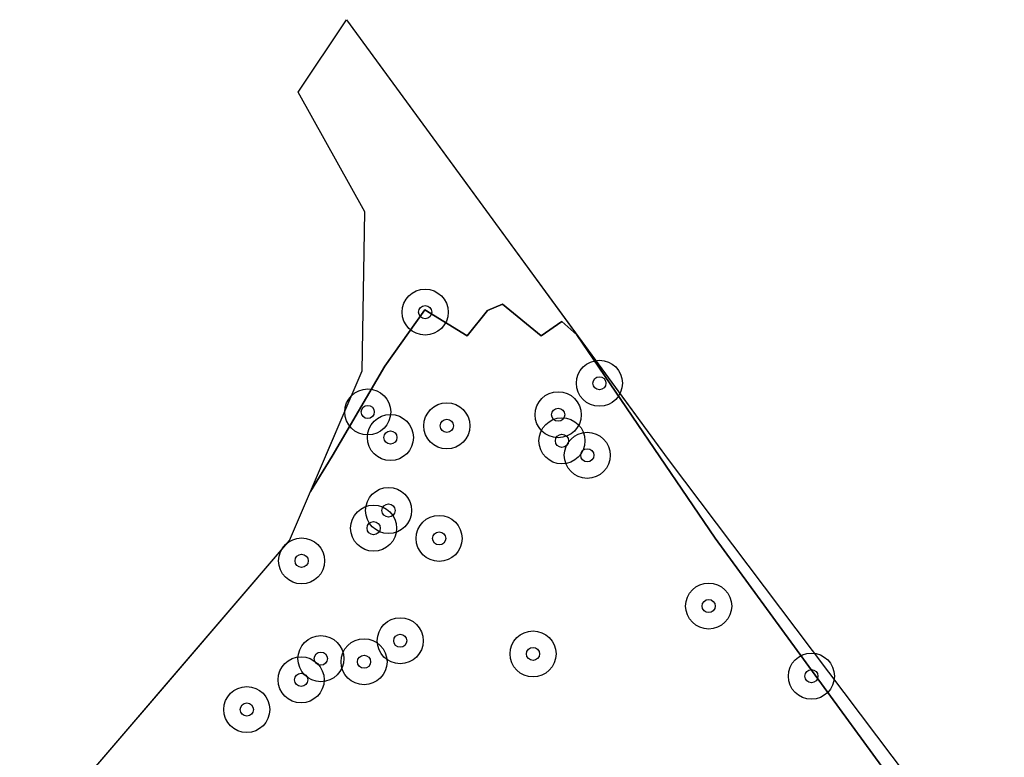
# Model space of a CAD drawing. Header units: inches. Extents: x 149088 to 149676, y 416771 to 417457.
# Tile 3 of 4: x 149584 to 149659, y 417097 to 417153. Entities that reach past the tile are written whole.
import ezdxf

# ---------------------------------------------------------------- set-up
doc = ezdxf.new("R2010")
doc.units = ezdxf.units.IN
doc.header["$MEASUREMENT"] = 0
doc.header["$PDMODE"] = 33
doc.header["$PDSIZE"] = -3
for name, color, linetype in [('Niet gedetecteerde gebieden (D-gebied) (ca. 16.585 m2)', 1, 'Continuous'), ('Onderzoeksgebied Casterens Hoeve West (ca. 53.887 m2)', 5, 'Continuous'), ('Significante objecten binnen onderzoeksgebied CHW', 3, 'Continuous'), ('Veiligheidsmarge objecten CHW', 6, 'Continuous'), ('Vrijgegeven gebieden (A+B gebied) (ca. 36.023 m2)', 3, 'Continuous')]:
    doc.layers.add(name, color=color, linetype=linetype)

msp = doc.modelspace()

# ---------------------------------------------------------------- linework, layer by layer
at = {"layer": 'Niet gedetecteerde gebieden (D-gebied) (ca. 16.585 m2)'}
msp.add_lwpolyline([(149650.569, 417095.079), (149636.742, 417114.041), (149626.22, 417129.501), (149633.148, 417120.031), (149658.725, 417086.139)], dxfattribs=at)
msp.add_polyline3d([(149618.381, 417140.218, 0), (149626.221, 417129.501, 0), (149625.063, 417130.505, 0), (149623.493, 417129.431, 0), (149620.553, 417131.839, 0), (149619.431, 417131.343, 0), (149617.885, 417129.419, 0), (149614.65, 417131.402, 0), (149611.607, 417127.109, 0), (149607.6, 417120.277, 0), (149605.961, 417117.587, 0), (149609.876, 417126.772, 0), (149610.087, 417138.837, 0), (149605.007, 417147.938, 0), (149608.702, 417153.45, 0), (149614.789, 417145.129, 0)], close=True, dxfattribs=at)
at = {"layer": 'Onderzoeksgebied Casterens Hoeve West (ca. 53.887 m2)'}
msp.add_lwpolyline([(149583.841, 417089.942), (149604.372, 417113.86), (149609.876, 417126.772), (149610.087, 417138.837), (149605.007, 417147.938), (149608.702, 417153.45), (149633.148, 417120.031), (149658.725, 417086.139)], dxfattribs=at)
at = {"layer": 'Significante objecten binnen onderzoeksgebied CHW'}
for p in [(149614.676, 417131.224), (149627.93, 417125.815), (149610.312, 417123.634), (149624.792, 417123.422), (149616.325, 417122.576), (149612.035, 417121.689), (149625.081, 417121.441), (149627.008, 417120.338), (149611.895, 417116.142), (149610.759, 417114.797), (149615.74, 417114.021), (149605.283, 417112.313), (149636.24, 417108.882), (149612.783, 417106.244), (149606.748, 417104.882), (149610.029, 417104.646), (149622.881, 417105.241), (149605.245, 417103.272), (149644.054, 417103.553), (149601.112, 417101.012)]:
    msp.add_point(p, dxfattribs=at)
at = {"layer": 'Veiligheidsmarge objecten CHW', "color": 210, "linetype": 'Continuous', "lineweight": 25}
for centre in [(149614.676, 417131.224), (149627.93, 417125.815), (149610.312, 417123.634), (149624.792, 417123.422), (149616.325, 417122.576), (149612.035, 417121.689), (149625.081, 417121.441), (149627.008, 417120.338), (149611.895, 417116.142), (149610.759, 417114.797), (149615.74, 417114.021), (149605.283, 417112.313), (149636.24, 417108.882), (149612.783, 417106.244), (149606.748, 417104.882), (149622.881, 417105.241), (149610.029, 417104.646), (149605.245, 417103.272), (149644.054, 417103.553), (149601.112, 417101.012)]:
    msp.add_circle(centre, 1.75, dxfattribs=at)
at = {"layer": 'Vrijgegeven gebieden (A+B gebied) (ca. 36.023 m2)'}
msp.add_lwpolyline([(149583.841, 417089.942), (149595.922, 417104.016), (149603.933, 417113.348), (149604.372, 417113.86), (149605.961, 417117.587), (149607.6, 417120.277), (149611.607, 417127.109), (149614.65, 417131.402), (149617.885, 417129.419), (149619.431, 417131.343), (149620.553, 417131.839), (149623.493, 417129.431), (149625.063, 417130.505), (149626.221, 417129.501), (149636.742, 417114.041), (149650.569, 417095.079)], dxfattribs=at)

doc.saveas('drawing.dxf')
